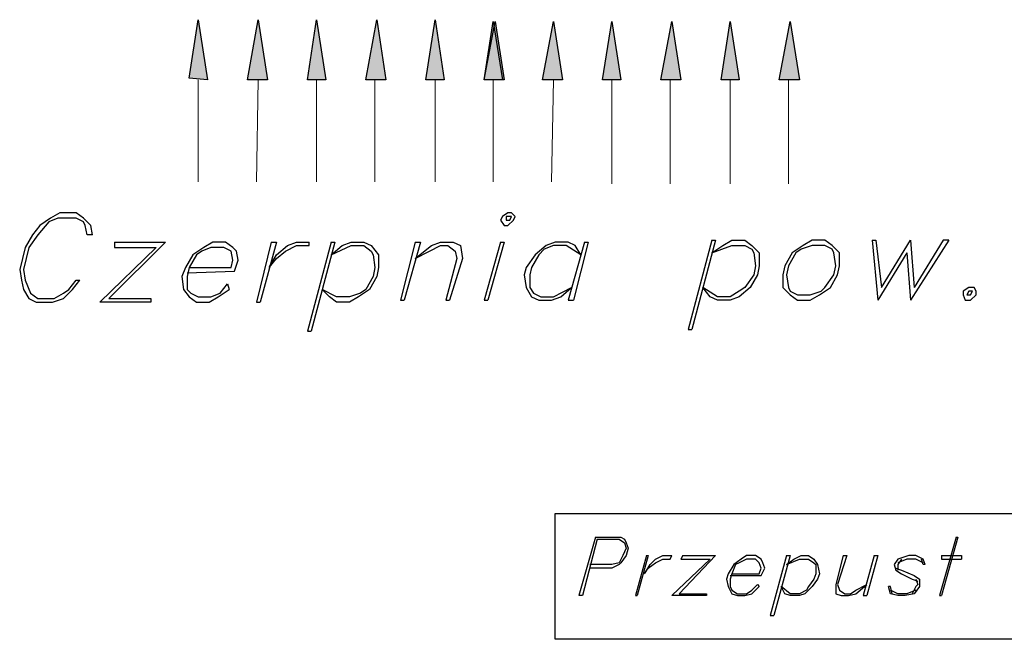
# Model space of a CAD drawing. Header units: millimetres. Extents: x 0 to 1151, y 0 to 297.
# Tile 18 of 93: x 271 to 293, y 107 to 121. Entities that reach past the tile are written whole.
import ezdxf

# ---------------------------------------------------------------- set-up
doc = ezdxf.new("R2010")
doc.units = ezdxf.units.MM
doc.header["$MEASUREMENT"] = 0
doc.layers.get('0').update_dxf_attribs({"linetype": 'CONTINUOUS'})

msp = doc.modelspace()

# ---------------------------------------------------------------- hatches: boundary and pattern name
at = {"true_color": 0x000007}
for points in [[(274.489, 119.743), (274.701, 121.098), (274.913, 119.701)], [(274.489, 119.743), (274.701, 121.098), (274.913, 119.701)], [(275.844, 119.701), (276.098, 121.098), (276.31, 119.701)], [(275.844, 119.701), (276.098, 121.098), (276.31, 119.701)], [(277.241, 119.701), (277.453, 121.098), (277.664, 119.701)], [(277.241, 119.701), (277.453, 121.098), (277.664, 119.701)], [(278.596, 119.701), (278.85, 121.098), (279.061, 119.701)], [(278.596, 119.701), (278.85, 121.098), (279.061, 119.701)], [(279.993, 119.701), (280.204, 121.098), (280.416, 119.701)], [(279.993, 119.701), (280.204, 121.098), (280.416, 119.701)], [(281.347, 119.701), (281.559, 121.056), (281.771, 119.701)], [(281.347, 119.701), (281.601, 121.056), (281.813, 119.701)], [(281.347, 119.701), (281.559, 121.056), (281.771, 119.701)], [(281.347, 119.701), (281.601, 121.056), (281.813, 119.701)], [(282.702, 119.701), (282.956, 121.056), (283.168, 119.701)], [(282.702, 119.701), (282.956, 121.056), (283.168, 119.701)], [(284.099, 119.701), (284.311, 121.056), (284.522, 119.701)], [(284.099, 119.701), (284.311, 121.056), (284.522, 119.701)], [(285.454, 119.701), (285.708, 121.056), (285.919, 119.701)], [(285.454, 119.701), (285.708, 121.056), (285.919, 119.701)], [(286.851, 119.701), (287.062, 121.056), (287.274, 119.701)], [(286.851, 119.701), (287.062, 121.056), (287.274, 119.701)], [(288.205, 119.701), (288.459, 121.056), (288.671, 119.701)], [(288.205, 119.701), (288.459, 121.056), (288.671, 119.701)]]:
    msp.add_hatch(color=7, dxfattribs=at).paths.add_polyline_path(points)

# ---------------------------------------------------------------- linework, layer by layer
at = {"color": 7, "linetype": 'Continuous', "lineweight": 5, "true_color": 0x000007}
for p, q in [((274.701, 119.701), (274.701, 117.33)), ((274.701, 119.701), (274.701, 117.33)), ((276.098, 119.701), (276.056, 117.33)), ((276.098, 119.701), (276.056, 117.33)), ((277.453, 119.701), (277.453, 117.33)), ((277.453, 119.701), (277.453, 117.33)), ((278.807, 119.701), (278.807, 117.33)), ((278.807, 119.701), (278.807, 117.33)), ((280.204, 119.701), (280.204, 117.33)), ((280.204, 119.701), (280.204, 117.33)), ((281.559, 119.701), (281.559, 117.33)), ((281.559, 119.701), (281.559, 117.33)), ((281.559, 119.701), (281.559, 117.33)), ((281.559, 119.701), (281.559, 117.33)), ((282.956, 119.701), (282.914, 117.33)), ((282.956, 119.701), (282.914, 117.33)), ((284.311, 119.701), (284.311, 117.288)), ((284.311, 119.701), (284.311, 117.288)), ((285.665, 119.701), (285.665, 117.288)), ((285.665, 119.701), (285.665, 117.288)), ((287.062, 119.701), (287.062, 117.288)), ((287.062, 119.701), (287.062, 117.288)), ((288.417, 119.701), (288.417, 117.288)), ((288.417, 119.701), (288.417, 117.288))]:
    msp.add_line(p, q, dxfattribs=at)
at = {"color": 7, "linetype": 'Continuous', "lineweight": 25, "true_color": 0x000007}
for p, q in [((273.727, 115.806), (272.415, 114.536)), ((273.939, 115.933), (272.627, 114.621)), ((272.754, 115.933), (273.939, 115.933)), ((290.364, 115.976), (290.491, 114.579)), ((291.253, 115.976), (291.338, 114.875)), ((292.142, 115.976), (291.253, 114.579)), ((291.169, 115.679), (290.491, 114.579)), ((291.169, 115.679), (291.253, 114.579)), ((283.93, 109.075), (283.549, 107.721)), ((286.597, 108.567), (285.708, 107.721)), ((286.724, 108.652), (285.877, 107.763)), ((285.962, 108.652), (286.724, 108.652))]:
    msp.add_line(p, q, dxfattribs=at)
at = {"color": 7, "linetype": 'Continuous', "lineweight": -2, "true_color": 0x000007}
for points in [[(274.489, 119.743), (274.701, 121.098), (274.913, 119.701)], [(274.489, 119.743), (274.701, 121.098), (274.913, 119.701)], [(275.844, 119.701), (276.098, 121.098), (276.31, 119.701)], [(275.844, 119.701), (276.098, 121.098), (276.31, 119.701)], [(277.241, 119.701), (277.453, 121.098), (277.664, 119.701)], [(277.241, 119.701), (277.453, 121.098), (277.664, 119.701)], [(278.596, 119.701), (278.85, 121.098), (279.061, 119.701)], [(278.596, 119.701), (278.85, 121.098), (279.061, 119.701)], [(279.993, 119.701), (280.204, 121.098), (280.416, 119.701)], [(279.993, 119.701), (280.204, 121.098), (280.416, 119.701)], [(281.347, 119.701), (281.559, 121.056), (281.771, 119.701)], [(281.347, 119.701), (281.601, 121.056), (281.813, 119.701)], [(281.347, 119.701), (281.559, 121.056), (281.771, 119.701)], [(281.347, 119.701), (281.601, 121.056), (281.813, 119.701)], [(282.702, 119.701), (282.956, 121.056), (283.168, 119.701)], [(282.702, 119.701), (282.956, 121.056), (283.168, 119.701)], [(284.099, 119.701), (284.311, 121.056), (284.522, 119.701)], [(284.099, 119.701), (284.311, 121.056), (284.522, 119.701)], [(285.454, 119.701), (285.708, 121.056), (285.919, 119.701)], [(285.454, 119.701), (285.708, 121.056), (285.919, 119.701)], [(286.851, 119.701), (287.062, 121.056), (287.274, 119.701)], [(286.851, 119.701), (287.062, 121.056), (287.274, 119.701)], [(288.205, 119.701), (288.459, 121.056), (288.671, 119.701)], [(288.205, 119.701), (288.459, 121.056), (288.671, 119.701)]]:
    msp.add_lwpolyline(points, close=True, dxfattribs=at)
at = {"color": 7, "linetype": 'Continuous', "lineweight": 25, "true_color": 0x000007}
for points in [[(272.246, 116.103), (272.203, 116.314), (272.034, 116.484), (271.865, 116.611), (271.484, 116.611), (271.272, 116.484), (271.018, 116.314), (270.849, 116.103), (270.679, 115.806), (270.552, 115.298), (270.595, 115.044), (270.637, 114.833), (270.764, 114.621), (270.933, 114.536), (271.314, 114.536), (271.568, 114.621), (271.78, 114.833), (271.949, 115.044)], [(272.246, 116.103), (272.119, 116.103), (272.076, 116.314), (272.034, 116.399), (271.865, 116.484), (271.441, 116.484), (271.23, 116.399), (270.976, 116.103), (270.764, 115.806), (270.637, 115.298), (270.679, 115.044), (270.806, 114.748), (270.976, 114.621), (271.357, 114.621), (271.568, 114.748), (271.695, 114.833), (271.865, 115.044), (271.949, 115.044)], [(272.754, 115.933), (272.754, 115.806), (273.727, 115.806)], [(274.447, 115.214), (275.548, 115.256), (275.632, 115.51), (275.59, 115.722), (275.505, 115.806), (275.336, 115.933), (275.04, 115.933), (274.828, 115.806), (274.574, 115.637), (274.405, 115.341), (274.32, 115.129), (274.362, 114.833), (274.489, 114.663), (274.659, 114.536), (274.955, 114.536), (275.167, 114.663), (275.421, 114.833)], [(274.489, 115.341), (275.463, 115.341), (275.505, 115.51), (275.463, 115.722), (275.294, 115.806), (274.997, 115.806), (274.786, 115.722), (274.659, 115.637), (274.489, 115.341), (274.447, 115.129), (274.447, 114.833), (274.532, 114.748), (274.701, 114.663), (274.997, 114.663), (275.209, 114.748), (275.378, 114.96), (275.421, 114.833)], [(276.394, 115.933), (276.056, 114.536), (276.14, 114.536)], [(276.394, 115.933), (276.521, 115.933), (276.14, 114.536)], [(276.352, 115.341), (276.521, 115.637), (276.775, 115.849), (276.987, 115.933), (277.283, 115.933)], [(276.352, 115.341), (276.521, 115.552), (276.733, 115.722), (276.987, 115.849), (277.283, 115.849), (277.283, 115.933)], [(277.791, 115.933), (277.241, 113.859), (277.326, 113.859)], [(277.791, 115.933), (277.876, 115.933), (277.326, 113.859)], [(277.791, 115.637), (278.045, 115.849), (278.257, 115.933), (278.553, 115.933), (278.723, 115.849), (278.892, 115.637), (278.892, 115.341), (278.85, 115.129), (278.68, 114.833), (278.426, 114.663), (278.215, 114.536), (277.918, 114.536), (277.749, 114.663), (277.58, 114.833)], [(277.791, 115.637), (278.257, 115.849), (278.553, 115.849), (278.723, 115.722), (278.765, 115.637), (278.807, 115.341), (278.765, 115.129), (278.596, 114.833), (278.469, 114.748), (278.215, 114.663), (277.918, 114.663), (277.58, 114.833)], [(279.739, 115.933), (279.4, 114.579), (279.485, 114.579)], [(279.739, 115.933), (279.866, 115.933), (279.485, 114.579)], [(279.739, 115.552), (280.12, 115.849), (280.331, 115.933), (280.628, 115.933), (280.797, 115.849), (280.839, 115.552), (280.543, 114.579)], [(279.739, 115.552), (280.077, 115.722), (280.331, 115.849), (280.501, 115.849), (280.67, 115.722), (280.712, 115.552), (280.458, 114.579), (280.543, 114.579)], [(281.728, 115.933), (281.347, 114.579), (281.432, 114.579)], [(281.728, 115.933), (281.813, 115.933), (281.432, 114.579)], [(283.591, 115.637), (283.464, 115.849), (283.295, 115.933), (282.998, 115.933), (282.787, 115.849), (282.533, 115.637), (282.321, 115.341), (282.279, 115.171), (282.321, 114.875), (282.448, 114.663), (282.617, 114.579), (282.914, 114.579), (283.125, 114.663), (283.379, 114.875)], [(283.591, 115.637), (283.252, 115.849), (282.956, 115.849), (282.744, 115.764), (282.617, 115.637), (282.448, 115.341), (282.406, 115.171), (282.406, 114.875), (282.49, 114.748), (282.66, 114.663), (282.956, 114.663), (283.379, 114.875)], [(283.676, 115.933), (283.295, 114.579), (283.422, 114.579)], [(283.676, 115.933), (283.76, 115.933), (283.422, 114.579)], [(286.639, 115.976), (286.089, 113.901), (286.173, 113.901)], [(286.639, 115.976), (286.724, 115.976), (286.173, 113.901)], [(286.639, 115.679), (286.893, 115.849), (287.105, 115.976), (287.401, 115.976), (287.57, 115.849), (287.74, 115.679), (287.74, 115.383), (287.697, 115.171), (287.528, 114.875), (287.274, 114.663), (287.062, 114.579), (286.766, 114.579), (286.597, 114.663), (286.427, 114.875)], [(286.639, 115.679), (287.105, 115.849), (287.401, 115.849), (287.57, 115.764), (287.613, 115.679), (287.655, 115.383), (287.613, 115.171), (287.401, 114.875), (287.274, 114.79), (287.062, 114.663), (286.766, 114.663), (286.427, 114.875)], [(290.364, 115.976), (290.449, 115.976), (290.576, 114.875), (291.253, 115.976)], [(292.142, 115.976), (292.015, 115.976), (291.338, 114.875)], [(272.627, 114.621), (273.6, 114.621), (273.6, 114.536), (272.415, 114.536)], [(283.972, 109.033), (283.633, 107.721), (283.549, 107.721)], [(283.93, 109.075), (284.522, 109.075), (284.607, 109.033), (284.649, 108.948), (284.692, 108.821), (284.649, 108.652), (284.522, 108.483), (284.48, 108.44), (284.311, 108.356), (283.803, 108.356)], [(283.972, 109.033), (284.48, 109.033), (284.607, 108.948), (284.649, 108.821), (284.565, 108.652), (284.48, 108.483), (284.311, 108.44), (283.803, 108.44)], [(292.312, 109.075), (291.931, 107.721), (291.973, 107.721)], [(292.312, 109.075), (292.354, 109.075), (291.973, 107.721)], [(285.115, 108.652), (284.861, 107.721), (284.903, 107.721)], [(285.115, 108.652), (285.157, 108.652), (284.903, 107.721)], [(285.073, 108.229), (285.2, 108.44), (285.327, 108.567), (285.496, 108.652), (285.708, 108.652)], [(285.073, 108.229), (285.157, 108.356), (285.327, 108.483), (285.496, 108.567), (285.665, 108.567), (285.708, 108.652)], [(285.962, 108.652), (285.919, 108.567), (286.597, 108.567)], [(287.062, 108.186), (287.782, 108.186), (287.867, 108.356), (287.824, 108.483), (287.782, 108.567), (287.655, 108.652), (287.443, 108.652), (287.316, 108.567), (287.147, 108.44), (287.02, 108.229), (286.978, 108.102), (287.02, 107.932), (287.105, 107.763), (287.232, 107.721), (287.401, 107.721), (287.57, 107.763), (287.74, 107.932)], [(287.105, 108.229), (287.74, 108.229), (287.782, 108.356), (287.74, 108.483), (287.655, 108.567), (287.443, 108.567), (287.274, 108.483), (287.189, 108.44), (287.105, 108.229), (287.062, 108.102), (287.062, 107.932), (287.105, 107.848), (287.232, 107.763), (287.443, 107.763), (287.57, 107.848), (287.697, 107.975), (287.74, 107.932)], [(288.375, 108.652), (287.994, 107.255), (288.078, 107.255)], [(288.375, 108.652), (288.459, 108.652), (288.078, 107.255)], [(288.375, 108.44), (288.544, 108.567), (288.713, 108.652), (288.883, 108.652), (289.01, 108.567), (289.094, 108.44), (289.137, 108.229), (289.094, 108.102), (288.967, 107.932), (288.798, 107.763), (288.671, 107.721), (288.459, 107.721), (288.332, 107.763), (288.248, 107.932)], [(288.375, 108.44), (288.671, 108.567), (288.883, 108.567), (289.01, 108.483), (289.052, 108.44), (289.052, 108.229), (289.01, 108.102), (288.883, 107.932), (288.84, 107.848), (288.671, 107.763), (288.459, 107.763), (288.248, 107.932)], [(289.687, 108.652), (289.518, 107.975), (289.518, 107.763), (289.645, 107.721), (289.814, 107.721), (289.983, 107.763), (290.237, 107.975)], [(289.687, 108.652), (289.772, 108.652), (289.56, 107.975), (289.602, 107.848), (289.729, 107.763), (289.856, 107.763), (289.983, 107.848), (290.237, 107.975)], [(290.407, 108.652), (290.153, 107.721), (290.237, 107.721)], [(290.407, 108.652), (290.491, 108.652), (290.237, 107.721)], [(291.592, 108.44), (291.55, 108.567), (291.38, 108.652), (291.211, 108.652), (290.957, 108.567), (290.872, 108.44), (290.915, 108.313), (291.042, 108.229), (291.296, 108.102), (291.423, 108.059)], [(291.55, 108.483), (291.38, 108.567), (291.169, 108.567), (290.957, 108.483)], [(291.042, 108.567), (290.957, 108.44), (290.957, 108.313)], [(291.592, 108.44), (291.55, 108.44), (291.507, 108.567)], [(291.973, 108.652), (292.439, 108.652), (292.439, 108.567)], [(291.973, 108.652), (291.973, 108.567), (292.439, 108.567)], [(290.915, 108.356), (291.042, 108.313), (291.338, 108.186), (291.465, 108.102), (291.465, 107.975), (291.465, 107.932), (291.338, 107.763), (291.126, 107.721), (290.957, 107.721), (290.788, 107.763), (290.745, 107.932)], [(291.38, 108.102), (291.423, 107.975), (291.38, 107.932), (291.296, 107.763)], [(290.83, 107.763), (290.788, 107.932), (290.745, 107.932)], [(291.38, 107.848), (291.169, 107.763), (290.957, 107.763), (290.788, 107.848)], [(285.877, 107.763), (286.512, 107.763), (286.512, 107.721), (285.708, 107.721)]]:
    msp.add_lwpolyline(points, dxfattribs=at)
for points in [[(281.898, 116.611), (281.771, 116.526), (281.728, 116.441), (281.813, 116.314), (281.898, 116.314), (282.025, 116.441), (282.067, 116.526), (281.982, 116.611)], [(281.855, 116.526), (281.855, 116.441), (281.94, 116.441), (281.982, 116.526)], [(288.967, 115.976), (288.756, 115.849), (288.502, 115.679), (288.332, 115.383), (288.29, 115.171), (288.29, 114.875), (288.459, 114.706), (288.629, 114.579), (288.925, 114.579), (289.137, 114.706), (289.391, 114.875), (289.56, 115.171), (289.602, 115.383), (289.602, 115.679), (289.433, 115.849), (289.264, 115.976)], [(288.967, 115.849), (288.713, 115.764), (288.586, 115.679), (288.417, 115.383), (288.375, 115.171), (288.417, 114.875), (288.459, 114.79), (288.629, 114.706), (288.925, 114.706), (289.179, 114.79), (289.264, 114.875), (289.475, 115.171), (289.518, 115.383), (289.475, 115.679), (289.433, 115.764), (289.264, 115.849)], [(292.608, 114.875), (292.481, 114.79), (292.481, 114.706), (292.523, 114.579), (292.65, 114.579), (292.777, 114.706), (292.777, 114.79), (292.735, 114.875)], [(292.608, 114.79), (292.566, 114.706), (292.65, 114.706), (292.693, 114.79)], [(282.998, 109.626), (303.149, 109.626), (303.149, 106.705), (282.998, 106.705)]]:
    msp.add_lwpolyline(points, close=True, dxfattribs=at)

doc.saveas('drawing.dxf')
